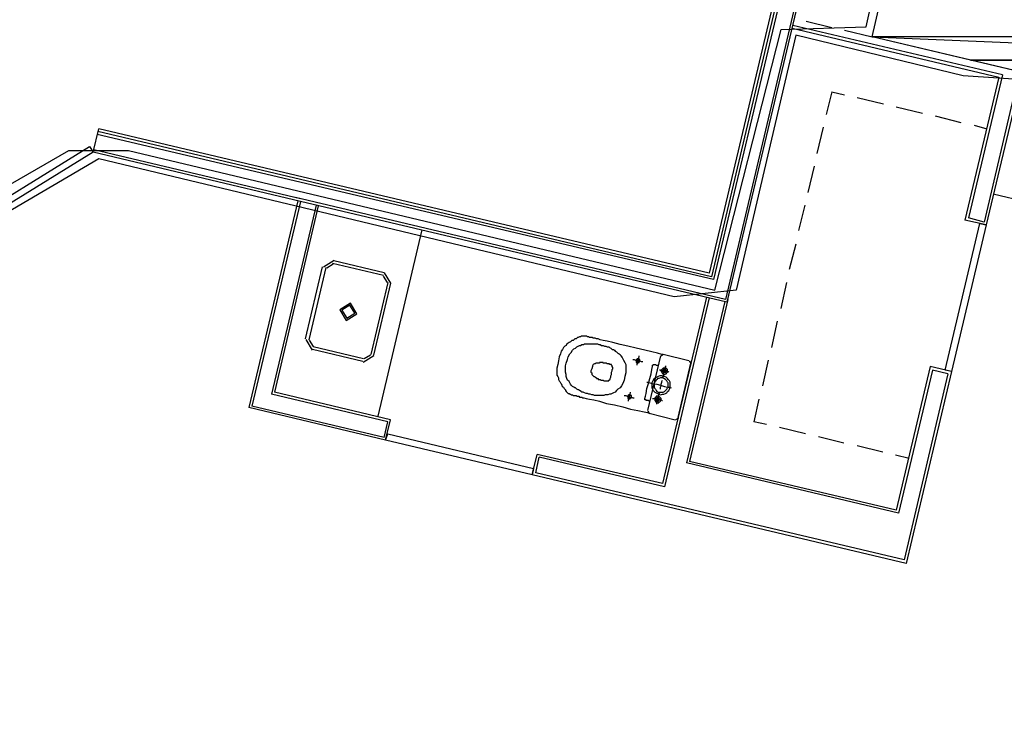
# Model space of a CAD drawing. Header units: feet. Extents: x -79 to 198, y -22 to 181.
# Tile 170 of 256: x 81 to 99, y 92 to 105. Entities that reach past the tile are written whole.
import ezdxf

# ---------------------------------------------------------------- set-up
doc = ezdxf.new("R2010")
doc.units = ezdxf.units.FT
for name, color, linetype in [('A-AREA-COMUN', 252, 'CONTINUOUS'), ('A-AREA-UNIDAD', 30, 'CONTINUOUS'), ('A-LINEA', 7, 'CONTINUOUS'), ('A-MURO-CONCRETO', 8, 'CONTINUOUS')]:
    doc.layers.add(name, color=color, linetype=linetype)

msp = doc.modelspace()

# ---------------------------------------------------------------- linework, layer by layer
at = {"layer": 'A-AREA-COMUN'}
msp.add_lwpolyline([(49.568, 105.3689), (66.912, 101.2978), (67.04, 100.6578), (67.968, 104.6044), (68.16, 104.7644), (69.44, 104.4089), (69.68, 104.5689), (69.84, 105.2444), (70.912, 105.2444), (76.16, 104.0533), (77.632, 101.6889), (78.32, 101.7778), (78.8, 102.0444), (79.28, 101.2444), (81.44, 102.4889), (82.56, 102.4889), (93.6, 99.8578), (94.848, 104.7644), (96.448, 104.8178), (96.88, 106.7733), (98.16, 106.7733), (104.192, 105.2978)], dxfattribs=at)
at = {"layer": 'A-AREA-UNIDAD'}
msp.add_lwpolyline([(99.6, 103.8044), (98.272, 103.8933), (95.12, 104.6578), (94, 99.8578), (92.832, 99.7333), (82, 102.3289), (80.08, 101.2089), (79.04, 101.2089), (78.8, 102.0089), (78.24, 101.6533), (77.28, 101.6533), (75.968, 103.7333), (73.76, 104.2489), (73.088, 101.3689), (72.672, 101.2978), (72.32, 99.8933), (71.328, 99.8933), (69.28, 100.4089), (68.928, 100.1778), (68.32, 97.2978), (68.032, 97.2444), (68.192, 97.1378), (68.192, 96.0533), (66.432, 88.7289)], dxfattribs=at)
at = {"layer": 'A-LINEA'}
for p, q in [((94.96, 106.3778), (93.4933, 100.1778)), ((95.0133, 106.3644), (93.5333, 100.1111)), ((95.0667, 106.3644), (93.5733, 100.0578)), ((95.36, 106.2844), (93.8, 99.6844)), ((95.4, 106.2711), (93.8267, 99.6311)), ((95.32, 104.9244), (95.8, 104.8044)), ((95.0533, 104.7911), (98.9467, 103.8711)), ((99.0133, 103.9111), (95.0667, 104.8444)), ((96.04, 104.7511), (96.56, 104.6311)), ((98.9467, 103.8711), (98.3067, 101.1778)), ((99.0133, 103.9111), (98.3733, 101.2178)), ((99.2667, 103.6844), (98.6667, 101.1378)), ((99.3067, 103.6178), (98.7067, 101.0844)), ((95.8, 103.5911), (95.6933, 103.1644)), ((95.8, 103.5911), (96.04, 103.5378)), ((96.28, 103.4844), (96.7733, 103.3644)), ((97.0133, 103.3111), (97.5067, 103.1911)), ((97.7467, 103.1378), (98.2267, 103.0178)), ((81.8933, 102.4578), (82, 102.8978)), ((93.4933, 100.1778), (82, 102.8978)), ((95.64, 102.9244), (95.52, 102.4311)), ((98.48, 102.9644), (98.72, 102.8978)), ((93.5733, 100.0578), (81.9733, 102.7911)), ((93.5333, 100.1111), (81.9867, 102.8444)), ((85.8, 101.5778), (81.9067, 102.4978)), ((85.8, 101.5244), (81.8933, 102.4578)), ((95.4667, 102.1911), (95.3467, 101.6978)), ((93.8, 99.6844), (85.7067, 101.6044)), ((98.84, 101.6711), (118.36, 97.0578)), ((85.7467, 101.5378), (84.8267, 97.6444)), ((85.8, 101.5244), (84.88, 97.6711)), ((86.0933, 101.4578), (85.2533, 97.8978)), ((86.1333, 101.4444), (85.3067, 97.9378)), ((93.8267, 99.6311), (85.6933, 101.5511)), ((95.2933, 101.4578), (95.1733, 100.9778)), ((98.6667, 101.1378), (98.3733, 101.2178)), ((98.7067, 101.0844), (98.3067, 101.1778)), ((88.08, 100.9911), (87.2533, 97.4844)), ((95.12, 100.7244), (95, 100.2444)), ((85.8933, 98.9378), (86.2133, 100.2978)), ((85.96, 98.9244), (86.28, 100.2844)), ((86.4317, 100.4133), (86.2311, 100.2895)), ((86.4164, 100.3484), (86.296, 100.2741)), ((86.4, 100.3644), (87.36, 100.1378)), ((86.4267, 100.4178), (87.3733, 100.1911)), ((87.4373, 100.0014), (87.363, 100.1218)), ((87.5022, 99.9861), (87.3784, 100.1866)), ((87.44, 100.0044), (87.12, 98.6444)), ((87.4933, 99.9911), (87.1733, 98.6311)), ((94.9467, 100.0044), (94.84, 99.5111)), ((93.4933, 99.7111), (92.6533, 96.1511)), ((93.7867, 99.6444), (93.0667, 96.6044)), ((93.84, 99.6844), (93.12, 96.6311)), ((94.7733, 99.2711), (94.6667, 98.7778)), ((85.8978, 98.9295), (86.0216, 98.7289)), ((85.9627, 98.9141), (86.037, 98.7938)), ((86.9867, 98.5644), (86.04, 98.7911)), ((86.9733, 98.5111), (86.0267, 98.7378)), ((86.9816, 98.5023), (87.1822, 98.6261)), ((86.997, 98.5671), (87.1173, 98.6414)), ((92.5733, 98.6178), (92.3333, 97.5911)), ((92.6307, 98.6432), (92.5746, 98.6085)), ((93.1067, 98.5244), (92.6267, 98.6444)), ((92.9067, 97.4578), (93.1467, 98.4844)), ((93.1587, 98.467), (93.1241, 98.5232)), ((94.6, 98.5378), (94.4933, 98.0578)), ((97.6533, 98.4178), (97.0133, 95.7111)), ((98.0533, 98.3244), (97.6533, 98.4178)), ((97.6933, 98.3511), (97.0533, 95.6578)), ((97.9867, 98.2844), (97.16, 94.7778)), ((98.0533, 98.3244), (97.2, 94.7111)), ((97.9867, 98.2844), (97.6933, 98.3511)), ((87.44, 97.3778), (85.2533, 97.8978)), ((87.4933, 97.4178), (85.3067, 97.9378)), ((87.3733, 97.0844), (84.88, 97.6711)), ((94.4267, 97.8044), (94.3333, 97.3778)), ((87.4, 97.0311), (84.8267, 97.6444)), ((92.3346, 97.5819), (92.3693, 97.5257)), ((92.36, 97.5378), (92.8533, 97.4178)), ((87.3733, 97.0844), (87.44, 97.3778)), ((87.4, 97.0311), (87.4933, 97.4178)), ((92.8626, 97.419), (92.9187, 97.4537)), ((94.5733, 97.3244), (94.3333, 97.3778)), ((95.3067, 97.1511), (94.8133, 97.2711)), ((96.0267, 96.9778), (95.5467, 97.0978)), ((90.16, 96.3778), (90.2533, 96.7644)), ((96.76, 96.8044), (96.28, 96.9244)), ((97.2533, 96.6844), (97, 96.7511)), ((90.2267, 96.4178), (90.2933, 96.7111)), ((92.6533, 96.1511), (90.2933, 96.7111)), ((97.0533, 95.6578), (93.0667, 96.6044)), ((97.0133, 95.7111), (93.12, 96.6311)), ((97.2, 94.7111), (90.16, 96.3778)), ((97.16, 94.7778), (90.2267, 96.4178))]:
    msp.add_line(p, q, dxfattribs=at)
for points in [[(97.7333, 117.0311), (106.56, 114.9378), (106.7867, 115.9111), (112.6267, 114.5378), (111.9333, 111.6178), (109.56, 101.5511), (96.56, 104.6311), (97.0133, 106.5778), (107.0933, 104.1911), (109.0133, 112.2978), (97.28, 115.0844), (97.7333, 117.0311)], [(81.8933, 102.4578), (79.3333, 100.8711), (79.2667, 100.9778), (81.8267, 102.5644), (81.8933, 102.4578)], [(98.7067, 101.0844), (98.0533, 98.3244), (97.9333, 98.3511), (98.5867, 101.1111), (98.7067, 101.0844)], [(93.44, 99.7244), (92.6133, 96.2178), (90.2533, 96.7644)], [(86.6616, 99.2889), (86.8622, 99.4127), (86.7384, 99.6133), (86.5378, 99.4895), (86.6616, 99.2889)], [(86.6708, 99.3278), (86.8233, 99.4219), (86.7292, 99.5744), (86.5767, 99.4803), (86.6708, 99.3278)], [(92.6267, 98.6444), (92.6, 98.6444), (92.52, 98.6711), (92.4133, 98.6978), (92.28, 98.7244), (92.12, 98.7644), (91.96, 98.8044), (91.8133, 98.8311), (91.68, 98.8711), (91.5733, 98.8978), (91.4933, 98.9111), (91.44, 98.9244), (91.4, 98.9378), (91.3733, 98.9378), (91.3467, 98.9511), (91.3333, 98.9511), (91.32, 98.9511), (91.3067, 98.9511), (91.2933, 98.9644), (91.28, 98.9644), (91.2667, 98.9644), (91.24, 98.9644), (91.2267, 98.9778), (91.2133, 98.9778), (91.2, 98.9778), (91.1867, 98.9911), (91.1733, 98.9911), (91.16, 98.9911), (91.1467, 98.9911), (91.1333, 98.9911), (91.1067, 98.9911), (91.0933, 98.9911), (91.08, 98.9911), (91.0667, 98.9778), (91.0533, 98.9778), (91.0267, 98.9644), (91.0133, 98.9644), (91, 98.9511), (90.9867, 98.9378), (90.96, 98.9378), (90.9467, 98.9244), (90.9333, 98.9111), (90.9067, 98.9111), (90.8933, 98.8978), (90.88, 98.8844), (90.8533, 98.8711), (90.84, 98.8578), (90.8133, 98.8444), (90.8, 98.8178), (90.7733, 98.8044), (90.7467, 98.7778), (90.7333, 98.7378), (90.7067, 98.7111), (90.6933, 98.6578), (90.6667, 98.6044), (90.6533, 98.5244), (90.64, 98.4578), (90.6267, 98.3911), (90.6267, 98.3378), (90.6267, 98.2978), (90.6267, 98.2578), (90.64, 98.2311), (90.6533, 98.2044), (90.6533, 98.1778), (90.6667, 98.1511), (90.68, 98.1378), (90.6933, 98.1111), (90.7067, 98.0978), (90.72, 98.0711), (90.72, 98.0578), (90.7333, 98.0444), (90.7467, 98.0311), (90.76, 98.0044), (90.7733, 97.9911), (90.7867, 97.9778), (90.7867, 97.9644), (90.8, 97.9511), (90.8133, 97.9378), (90.8267, 97.9244), (90.84, 97.9111), (90.8533, 97.9111), (90.8667, 97.8978), (90.88, 97.8978), (90.8933, 97.8844), (90.9067, 97.8844), (90.92, 97.8844), (90.9333, 97.8711), (90.96, 97.8711), (90.9733, 97.8711), (90.9867, 97.8711), (91, 97.8578), (91.0133, 97.8578), (91.0267, 97.8578), (91.04, 97.8578), (91.0533, 97.8444), (91.0667, 97.8444), (91.08, 97.8444), (91.0933, 97.8444), (91.1067, 97.8311), (91.1333, 97.8311), (91.1733, 97.8178), (91.24, 97.8044), (91.32, 97.7911), (91.4267, 97.7644), (91.56, 97.7244), (91.7067, 97.6978), (91.8667, 97.6578), (92.0133, 97.6178), (92.1467, 97.5911), (92.2667, 97.5644), (92.3333, 97.5511), (92.36, 97.5378)], [(91.9067, 98.2311), (91.8933, 98.1644), (91.8667, 98.0978), (91.84, 98.0578), (91.8133, 98.0178), (91.7733, 97.9911), (91.7467, 97.9644), (91.72, 97.9378), (91.6933, 97.9244), (91.6667, 97.9111), (91.64, 97.8978), (91.6133, 97.8978), (91.5867, 97.8844), (91.5733, 97.8844), (91.5467, 97.8844), (91.5333, 97.8844), (91.5067, 97.8711), (91.48, 97.8711), (91.4667, 97.8711), (91.44, 97.8711), (91.4267, 97.8711), (91.4, 97.8711), (91.3733, 97.8711), (91.36, 97.8711), (91.3333, 97.8711), (91.3067, 97.8844), (91.28, 97.8844), (91.2533, 97.8978), (91.2267, 97.8978), (91.2, 97.9111), (91.1733, 97.9111), (91.1467, 97.9244), (91.12, 97.9378), (91.0933, 97.9378), (91.08, 97.9511), (91.0533, 97.9644), (91.04, 97.9778), (91.0267, 97.9778), (91, 97.9911), (90.9867, 98.0044), (90.9733, 98.0178), (90.96, 98.0178), (90.9467, 98.0311), (90.92, 98.0444), (90.9067, 98.0578), (90.8933, 98.0711), (90.88, 98.0844), (90.8667, 98.1111), (90.8533, 98.1378), (90.8267, 98.1644), (90.8133, 98.1911), (90.8, 98.2311), (90.8, 98.2711), (90.7867, 98.3111), (90.7867, 98.3644), (90.7867, 98.4311), (90.8, 98.4844), (90.8267, 98.5511), (90.84, 98.6044), (90.8667, 98.6578), (90.8933, 98.6844), (90.92, 98.7244), (90.9467, 98.7511), (90.9733, 98.7644), (91, 98.7911), (91.0267, 98.8044), (91.0533, 98.8178), (91.0667, 98.8178), (91.0933, 98.8311), (91.1067, 98.8311), (91.1333, 98.8311), (91.1467, 98.8444), (91.1733, 98.8444), (91.1867, 98.8444), (91.2, 98.8444), (91.2267, 98.8444), (91.24, 98.8444), (91.2667, 98.8444), (91.2933, 98.8444), (91.3067, 98.8444), (91.3333, 98.8444), (91.36, 98.8444), (91.3867, 98.8444), (91.4133, 98.8311), (91.44, 98.8311), (91.4667, 98.8178), (91.4933, 98.8178), (91.52, 98.8044), (91.5467, 98.8044), (91.5733, 98.7911), (91.6, 98.7911), (91.6133, 98.7778), (91.64, 98.7644), (91.6533, 98.7511), (91.6667, 98.7378), (91.6933, 98.7378), (91.7067, 98.7244), (91.72, 98.7111), (91.7467, 98.6978), (91.76, 98.6844), (91.7733, 98.6711), (91.8, 98.6578), (91.8133, 98.6444), (91.8267, 98.6178), (91.8533, 98.5911), (91.8667, 98.5644), (91.88, 98.5378), (91.9067, 98.4978), (91.92, 98.4578), (91.92, 98.4178), (91.92, 98.3644), (91.92, 98.2978), (91.9067, 98.2311)], [(92.1333, 98.4444), (92.1333, 98.4711), (92.1467, 98.4844), (92.1467, 98.5111), (92.16, 98.5511), (92.16, 98.5778), (92.1733, 98.6044), (92.1733, 98.6178)], [(91.68, 98.3911), (91.68, 98.4044), (91.6667, 98.4044), (91.6667, 98.4178), (91.6667, 98.4311), (91.6533, 98.4444), (91.6533, 98.4578), (91.64, 98.4578), (91.6267, 98.4578), (91.6133, 98.4578), (91.6133, 98.4711), (91.6, 98.4711), (91.5867, 98.4711), (91.5733, 98.4711), (91.56, 98.4844), (91.5467, 98.4844), (91.5333, 98.4844), (91.5067, 98.4844), (91.4933, 98.4844), (91.4933, 98.4978), (91.48, 98.4978), (91.4667, 98.4978), (91.4533, 98.4978), (91.44, 98.4978), (91.4267, 98.4978), (91.4267, 98.4844), (91.4133, 98.4844), (91.4, 98.4844), (91.3867, 98.4844), (91.3733, 98.4844), (91.36, 98.4844), (91.3467, 98.4711), (91.3333, 98.4711), (91.3067, 98.4578), (91.2933, 98.4311), (91.2933, 98.4178), (91.28, 98.3778), (91.2667, 98.3378), (91.2667, 98.3111), (91.28, 98.2978), (91.28, 98.2711), (91.2933, 98.2578), (91.3067, 98.2444), (91.32, 98.2311), (91.3333, 98.2311), (91.3467, 98.2178), (91.36, 98.2178), (91.36, 98.2044), (91.3733, 98.2044), (91.3733, 98.1911), (91.3867, 98.1911), (91.4, 98.1911), (91.4, 98.1778), (91.4133, 98.1778), (91.4267, 98.1778), (91.44, 98.1778), (91.4533, 98.1644), (91.4667, 98.1644), (91.48, 98.1644), (91.4933, 98.1644), (91.5067, 98.1511), (91.52, 98.1511), (91.5333, 98.1511), (91.5467, 98.1511), (91.56, 98.1511), (91.5733, 98.1511), (91.5867, 98.1511), (91.6, 98.1511), (91.6, 98.1644), (91.6133, 98.1644), (91.6133, 98.1778), (91.6267, 98.1778), (91.6267, 98.1911), (91.64, 98.2178), (91.64, 98.2444), (91.6533, 98.2711), (91.6533, 98.3111), (91.6667, 98.3378), (91.6667, 98.3644), (91.68, 98.3778), (91.68, 98.3911)], [(92.0533, 98.5511), (92.0667, 98.5511), (92.08, 98.5511), (92.1067, 98.5378), (92.1333, 98.5378), (92.16, 98.5244), (92.1867, 98.5244), (92.2133, 98.5111), (92.2267, 98.5111), (92.24, 98.5111)], [(92.12, 98.5378), (92.12, 98.5244), (92.12, 98.5111), (92.12, 98.4978), (92.1333, 98.4978), (92.1467, 98.4978), (92.16, 98.4978), (92.1733, 98.4978), (92.1733, 98.5111), (92.1867, 98.5111), (92.1867, 98.5244), (92.1867, 98.5378), (92.1867, 98.5511), (92.1733, 98.5511), (92.1733, 98.5644), (92.16, 98.5644), (92.1467, 98.5644), (92.1333, 98.5644), (92.1333, 98.5511), (92.12, 98.5511), (92.12, 98.5378)], [(92.3733, 97.7644), (92.36, 97.7644), (92.3467, 97.7778), (92.3333, 97.7778), (92.32, 97.7778), (92.3067, 97.7778), (92.3067, 97.7911), (92.2933, 97.7911), (92.28, 97.7911), (92.28, 97.8044), (92.28, 97.8178), (92.2933, 97.8578), (92.3067, 97.9111), (92.32, 98.0044), (92.3467, 98.0978), (92.3733, 98.1911), (92.4, 98.2844), (92.4133, 98.3644), (92.4267, 98.4178), (92.4267, 98.4311), (92.4267, 98.4444), (92.44, 98.4444), (92.44, 98.4578), (92.4533, 98.4578), (92.4667, 98.4578), (92.48, 98.4578), (92.4933, 98.4444), (92.5067, 98.4444), (92.52, 98.4444), (92.5333, 98.4444)], [(92.6267, 98.2044), (92.6267, 98.2178), (92.6267, 98.2311), (92.64, 98.2711), (92.64, 98.2978), (92.6533, 98.3378), (92.6667, 98.3778), (92.6667, 98.4044), (92.6667, 98.4178), (92.68, 98.4311)], [(92.4133, 98.1111), (92.4133, 98.0711), (92.4133, 98.0444), (92.4133, 98.0178), (92.4267, 97.9911), (92.44, 97.9644), (92.4667, 97.9378), (92.4933, 97.9244), (92.52, 97.9111), (92.5467, 97.8978), (92.5733, 97.8844), (92.6133, 97.8978), (92.64, 97.8978), (92.6667, 97.9111), (92.6933, 97.9244), (92.7067, 97.9511), (92.7333, 97.9644), (92.7467, 97.9911), (92.76, 98.0311), (92.76, 98.0578), (92.76, 98.0844), (92.76, 98.1244), (92.7467, 98.1511), (92.72, 98.1778), (92.7067, 98.1911), (92.68, 98.2178), (92.6533, 98.2311), (92.6267, 98.2311), (92.6, 98.2444), (92.56, 98.2444), (92.5333, 98.2311), (92.5067, 98.2178), (92.48, 98.2044), (92.4533, 98.1911), (92.44, 98.1644), (92.4267, 98.1378), (92.4133, 98.1111)], [(92.56, 98.3644), (92.56, 98.3511), (92.5733, 98.3511), (92.6, 98.3511), (92.6267, 98.3378), (92.6667, 98.3378), (92.6933, 98.3244), (92.72, 98.3244), (92.7333, 98.3111)], [(92.5867, 98.3511), (92.5867, 98.3378), (92.5867, 98.3244), (92.6, 98.3111), (92.6, 98.2978), (92.6133, 98.2978), (92.6133, 98.2844), (92.6267, 98.2844), (92.64, 98.2844), (92.6533, 98.2711), (92.6667, 98.2844), (92.68, 98.2844), (92.6933, 98.2978), (92.7067, 98.3111), (92.7067, 98.3244), (92.7067, 98.3378), (92.7067, 98.3511), (92.7067, 98.3644), (92.6933, 98.3778), (92.68, 98.3911), (92.6667, 98.3911), (92.6533, 98.3911), (92.64, 98.3911), (92.6267, 98.3911), (92.6133, 98.3778), (92.6, 98.3644), (92.5867, 98.3511)], [(92.6133, 98.3378), (92.6133, 98.3244), (92.6267, 98.3244), (92.6267, 98.3111), (92.64, 98.3111), (92.6533, 98.3111), (92.6667, 98.3111), (92.68, 98.3244), (92.68, 98.3378), (92.68, 98.3511), (92.6667, 98.3644), (92.6533, 98.3644), (92.64, 98.3644), (92.6267, 98.3644), (92.6267, 98.3511), (92.6133, 98.3378)], [(92.32, 98.1244), (92.3333, 98.1244), (92.3733, 98.1111), (92.4267, 98.0978), (92.5067, 98.0844), (92.5733, 98.0711), (92.6533, 98.0444), (92.7067, 98.0311), (92.7467, 98.0311), (92.7733, 98.0178)], [(92.4533, 98.0978), (92.4533, 98.0711), (92.4533, 98.0444), (92.4533, 98.0311), (92.4667, 98.0044), (92.48, 97.9911), (92.4933, 97.9644), (92.5067, 97.9511), (92.5333, 97.9378), (92.56, 97.9378), (92.5733, 97.9378), (92.6, 97.9378), (92.6267, 97.9378), (92.6533, 97.9511), (92.6667, 97.9644), (92.68, 97.9778), (92.6933, 97.9911), (92.7067, 98.0178), (92.72, 98.0311), (92.72, 98.0578), (92.72, 98.0844), (92.72, 98.1111), (92.7067, 98.1244), (92.6933, 98.1511), (92.68, 98.1644), (92.6667, 98.1778), (92.64, 98.1911), (92.6133, 98.2044), (92.6, 98.2044), (92.5733, 98.2044), (92.5467, 98.1911), (92.52, 98.1911), (92.5067, 98.1778), (92.4933, 98.1644), (92.48, 98.1378), (92.4667, 98.1244), (92.4533, 98.0978)], [(92.5733, 97.9911), (92.5733, 98.0044), (92.5733, 98.0311), (92.5867, 98.0578), (92.5867, 98.0844), (92.6, 98.1244), (92.6, 98.1378), (92.6133, 98.1644)], [(91.8933, 97.8711), (91.9067, 97.8711), (91.92, 97.8711), (91.9467, 97.8578), (91.9733, 97.8578), (92, 97.8444), (92.0267, 97.8444), (92.0533, 97.8311), (92.0667, 97.8311), (92.08, 97.8311)], [(91.96, 97.8578), (91.96, 97.8444), (91.96, 97.8311), (91.96, 97.8178), (91.9733, 97.8178), (91.9867, 97.8178), (92, 97.8178), (92.0133, 97.8178), (92.0133, 97.8311), (92.0267, 97.8311), (92.0267, 97.8444), (92.0267, 97.8578), (92.0267, 97.8711), (92.0133, 97.8711), (92.0133, 97.8844), (92, 97.8844), (91.9867, 97.8844), (91.9733, 97.8844), (91.9733, 97.8711), (91.96, 97.8711), (91.96, 97.8578)], [(91.9733, 97.7644), (91.9733, 97.7911), (91.9867, 97.8044), (91.9867, 97.8444), (92, 97.8711), (92, 97.8978), (92.0133, 97.9244), (92.0133, 97.9378)], [(92.4667, 97.8178), (92.4667, 97.8044), (92.4667, 97.7911), (92.4667, 97.7778), (92.48, 97.7644), (92.48, 97.7511), (92.4933, 97.7511), (92.5067, 97.7378), (92.52, 97.7378), (92.5333, 97.7378), (92.5467, 97.7378), (92.5467, 97.7511), (92.56, 97.7511), (92.5733, 97.7644), (92.5733, 97.7778), (92.5867, 97.7911), (92.5867, 97.8044), (92.5867, 97.8178), (92.5733, 97.8311), (92.56, 97.8444), (92.5467, 97.8578), (92.5333, 97.8578), (92.52, 97.8578), (92.5067, 97.8578), (92.4933, 97.8578), (92.4933, 97.8444), (92.48, 97.8444), (92.48, 97.8311), (92.4667, 97.8311), (92.4667, 97.8178)], [(92.5067, 97.7111), (92.5067, 97.7244), (92.5067, 97.7378), (92.52, 97.7778), (92.52, 97.8044), (92.5333, 97.8444), (92.5467, 97.8844), (92.5467, 97.9111), (92.56, 97.9244), (92.56, 97.9378)], [(92.4267, 97.8178), (92.44, 97.8178), (92.4533, 97.8178), (92.48, 97.8178), (92.5067, 97.8044), (92.5333, 97.8044), (92.56, 97.7911), (92.5867, 97.7911), (92.6, 97.7778), (92.6133, 97.7778)], [(92.4933, 97.8044), (92.4933, 97.7911), (92.4933, 97.7778), (92.5067, 97.7778), (92.52, 97.7644), (92.5333, 97.7644), (92.5333, 97.7778), (92.5467, 97.7778), (92.5467, 97.7911), (92.56, 97.7911), (92.56, 97.8044), (92.5467, 97.8178), (92.5467, 97.8311), (92.5333, 97.8311), (92.52, 97.8311), (92.5067, 97.8311), (92.5067, 97.8178), (92.4933, 97.8178), (92.4933, 97.8044)], [(90.16, 96.3778), (87.4, 97.0311), (87.44, 97.1511), (90.1867, 96.4978), (90.16, 96.3778)]]:
    msp.add_lwpolyline(points, dxfattribs=at)
at = {"layer": 'A-MURO-CONCRETO'}
for points in [[(97.0133, 106.5778), (105.24, 104.6311), (96.56, 104.6311), (97.0133, 106.5778), (97.0133, 106.5778)], [(105.24, 104.6311), (96.56, 104.6311), (107.0933, 104.1911), (105.24, 104.6311)], [(96.56, 104.6311), (107.0933, 104.1911), (98.4133, 104.1911), (96.56, 104.6311), (96.56, 104.6311)], [(98.4133, 104.1911), (110.1733, 104.1911), (109.56, 101.5511), (98.4133, 104.1911), (98.4133, 104.1911)]]:
    msp.add_lwpolyline(points, dxfattribs=at)

doc.saveas('drawing.dxf')
